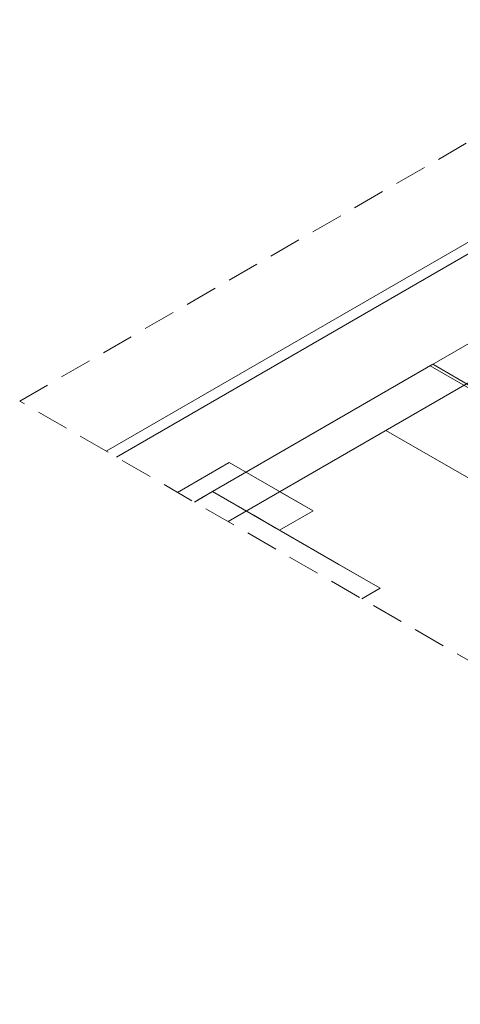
# Model space of a CAD drawing. Header units: millimetres. Extents: x 2 to 902, y -447 to 199.
# Tile 167 of 256: x 28.43 to 31.17, y 81.19 to 87.3. Entities that reach past the tile are written whole.
import ezdxf

# ---------------------------------------------------------------- set-up
doc = ezdxf.new("R2010")
doc.units = ezdxf.units.MM
doc.header["$MEASUREMENT"] = 0
doc.linetypes.add('JIS_02_2.0', pattern=[0.3, 0.2, -0.1])
for name, color, linetype, lineweight in [('DI-Área do detalhe', 7, 'JIS_02_2.0', 9), ('IFC-Laje-Contorno', 134, 'Continuous', 5), ('IFC-Parede padrão-Contorno', 44, 'Continuous', 5), ('IFC-Parede-Contorno', 42, 'Continuous', 5), ('IFC-Pilar-Contorno', 83, 'Continuous', 5), ('IFC-Viga-Contorno', 66, 'Continuous', 5)]:
    doc.layers.add(name, color=color, linetype=linetype, lineweight=lineweight)

msp = doc.modelspace()

# ---------------------------------------------------------------- linework, layer by layer
at = {"layer": 'DI-Área do detalhe', "color": 7}
msp.add_lwpolyline([(28.4309, 84.9331), (36.9027, 89.8243), (51.2218, 81.5571), (42.75, 76.6659), (28.4309, 84.9331)], dxfattribs=at)
at = {"layer": 'IFC-Laje-Contorno', "color": 7, "lineweight": 5}
for p, q in [((30.9788, 85.1527), (37.2488, 88.7727)), ((28.9686, 84.6226), (32.7546, 86.8084)), ((28.9686, 84.6226), (32.7546, 86.8084)), ((29.6278, 84.3727), (30.9944, 85.1617)), ((31.2409, 85.0014), (30.9788, 85.1527)), ((31.2565, 85.0104), (30.9944, 85.1617))]:
    msp.add_line(p, q, dxfattribs=at)
at = {"layer": 'IFC-Parede padrão-Contorno', "color": 7, "lineweight": 5}
msp.add_line((32.167, 83.9067), (30.7033, 84.7517), dxfattribs=at)
at = {"layer": 'IFC-Parede-Contorno', "color": 7, "lineweight": 5}
for p, q in [((29.0314, 84.5864), (34.0705, 87.4957)), ((29.7242, 84.1864), (34.8751, 87.1603))]:
    msp.add_line(p, q, dxfattribs=at)
at = {"layer": 'IFC-Pilar-Contorno', "color": 7, "lineweight": 5}
for p, q in [((29.5147, 84.3074), (29.6278, 84.3727)), ((29.539, 84.3214), (29.6278, 84.3727)), ((29.8829, 84.2254), (29.6278, 84.3727)), ((30.2787, 83.9969), (29.6278, 84.3727)), ((29.5147, 84.3074), (29.539, 84.3214)), ((30.0162, 84.1485), (29.8829, 84.2254)), ((30.6671, 83.7727), (30.0162, 84.1485)), ((30.4119, 83.92), (30.2787, 83.9969)), ((30.6671, 83.7727), (30.4119, 83.92)), ((30.5539, 83.7074), (30.6671, 83.7727)), ((30.5782, 83.7214), (30.6671, 83.7727)), ((30.5539, 83.7074), (30.5782, 83.7214))]:
    msp.add_line(p, q, dxfattribs=at)
at = {"layer": 'IFC-Viga-Contorno', "lineweight": 5}
for p, q in [((29.4108, 84.3673), (29.7318, 84.5527)), ((30.2514, 84.2527), (29.7318, 84.5527)), ((30.0436, 84.1327), (29.6278, 84.3727)), ((30.2514, 84.2527), (30.0452, 84.3717)), ((30.0436, 84.1327), (30.2514, 84.2527)), ((30.0436, 84.1327), (30.2514, 84.2527))]:
    msp.add_line(p, q, dxfattribs=at)

doc.saveas('drawing.dxf')
